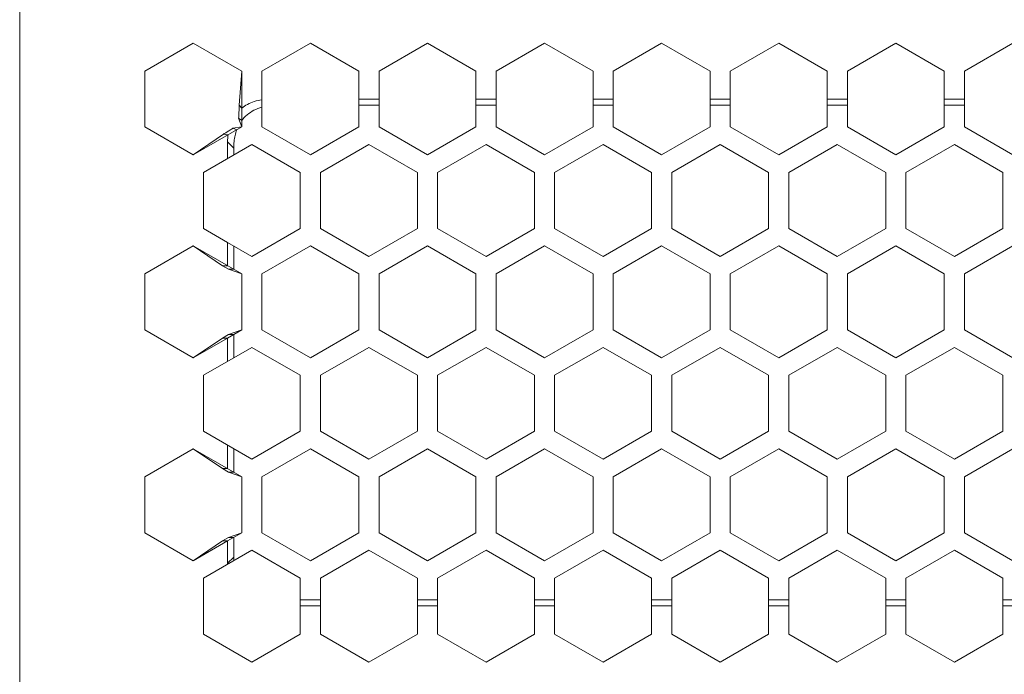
# Model space of a CAD drawing. Header units: inches. Extents: x -123 to 4816, y -2998 to 548.
# Tile 41 of 148: x 748 to 797, y -2416 to -2384. Entities that reach past the tile are written whole.
import ezdxf

# ---------------------------------------------------------------- set-up
doc = ezdxf.new("R2010")
doc.units = ezdxf.units.IN
doc.header["$MEASUREMENT"] = 0
doc.layers.get('0').update_dxf_attribs({"lineweight": 0})

msp = doc.modelspace()

# ---------------------------------------------------------------- linework, layer by layer
at = {"color": 3, "linetype": 'Continuous'}
for p, q in [((748.067, -2376.614), (748.067, -2427.116)), ((754.267, -2386.296), (756.667, -2384.911)), ((756.667, -2384.911), (759.067, -2386.296)), ((760.067, -2386.296), (762.467, -2384.911)), ((762.467, -2384.911), (764.867, -2386.296)), ((765.867, -2386.296), (768.267, -2384.911)), ((768.267, -2384.911), (770.667, -2386.296)), ((771.667, -2386.296), (774.067, -2384.911)), ((774.067, -2384.911), (776.467, -2386.296)), ((777.467, -2386.296), (779.867, -2384.911)), ((779.867, -2384.911), (782.267, -2386.296)), ((783.267, -2386.296), (785.667, -2384.911)), ((785.667, -2384.911), (788.067, -2386.296)), ((789.067, -2386.296), (791.467, -2384.911)), ((791.467, -2384.911), (793.867, -2386.296)), ((794.867, -2386.296), (797.267, -2384.911)), ((754.267, -2389.068), (754.267, -2386.296)), ((759.067, -2386.296), (758.945, -2387.992)), ((759.067, -2389.068), (759.067, -2386.296)), ((760.067, -2389.068), (760.067, -2386.296)), ((764.867, -2386.296), (764.867, -2389.068)), ((765.867, -2389.068), (765.867, -2386.296)), ((770.667, -2386.296), (770.667, -2389.068)), ((771.667, -2389.068), (771.667, -2386.296)), ((776.467, -2386.296), (776.467, -2389.068)), ((777.467, -2389.068), (777.467, -2386.296)), ((782.267, -2386.296), (782.267, -2389.068)), ((783.267, -2389.068), (783.267, -2386.296)), ((788.067, -2386.296), (788.067, -2389.068)), ((789.067, -2389.068), (789.067, -2386.296)), ((793.867, -2386.296), (793.867, -2389.068)), ((794.867, -2389.068), (794.867, -2386.296)), ((759.067, -2388.139), (758.945, -2387.992)), ((765.867, -2387.689), (764.867, -2387.689)), ((764.867, -2387.989), (765.867, -2387.989)), ((771.667, -2387.689), (770.667, -2387.689)), ((770.667, -2387.989), (771.667, -2387.989)), ((777.467, -2387.689), (776.467, -2387.689)), ((776.467, -2387.989), (777.467, -2387.989)), ((783.267, -2387.689), (782.267, -2387.689)), ((782.267, -2387.989), (783.267, -2387.989)), ((789.067, -2387.689), (788.067, -2387.689)), ((788.067, -2387.989), (789.067, -2387.989)), ((794.867, -2387.689), (793.867, -2387.689)), ((793.867, -2387.989), (794.867, -2387.989)), ((759.067, -2388.753), (758.914, -2388.637)), ((759.067, -2389.068), (758.914, -2388.637)), ((756.667, -2390.453), (754.267, -2389.068)), ((756.667, -2390.453), (759.067, -2389.068)), ((758.164, -2389.422), (756.667, -2390.453)), ((758.387, -2389.46), (758.164, -2389.422)), ((759.067, -2389.068), (758.631, -2389.132)), ((758.819, -2389.211), (758.631, -2389.132)), ((760.067, -2389.068), (762.467, -2390.453)), ((762.467, -2390.453), (764.867, -2389.068)), ((765.867, -2389.068), (768.267, -2390.453)), ((768.267, -2390.453), (770.667, -2389.068)), ((771.667, -2389.068), (774.067, -2390.453)), ((776.467, -2389.068), (774.067, -2390.453)), ((777.467, -2389.068), (779.867, -2390.453)), ((779.867, -2390.453), (782.267, -2389.068)), ((783.267, -2389.068), (785.667, -2390.453)), ((785.667, -2390.453), (788.067, -2389.068)), ((789.067, -2389.068), (791.467, -2390.453)), ((793.867, -2389.068), (791.467, -2390.453)), ((794.867, -2389.068), (797.267, -2390.453)), ((759.567, -2389.934), (757.167, -2391.319)), ((758.367, -2389.811), (758.667, -2390.111)), ((758.367, -2390.627), (758.367, -2389.811)), ((761.967, -2391.319), (759.567, -2389.934)), ((765.367, -2389.934), (762.967, -2391.319)), ((767.767, -2391.319), (765.367, -2389.934)), ((771.167, -2389.934), (768.767, -2391.319)), ((773.567, -2391.319), (771.167, -2389.934)), ((776.967, -2389.934), (774.567, -2391.319)), ((779.367, -2391.319), (776.967, -2389.934)), ((782.767, -2389.934), (780.367, -2391.319)), ((785.167, -2391.319), (782.767, -2389.934)), ((788.567, -2389.934), (786.167, -2391.319)), ((790.967, -2391.319), (788.567, -2389.934)), ((794.367, -2389.934), (791.967, -2391.319)), ((796.767, -2391.319), (794.367, -2389.934)), ((758.667, -2390.453), (758.667, -2390.111)), ((757.167, -2394.091), (757.167, -2391.319)), ((761.967, -2391.319), (761.967, -2394.091)), ((762.967, -2391.319), (762.967, -2394.091)), ((767.767, -2391.319), (767.767, -2394.091)), ((768.767, -2391.319), (768.767, -2394.091)), ((773.567, -2391.319), (773.567, -2394.091)), ((774.567, -2391.319), (774.567, -2394.091)), ((779.367, -2391.319), (779.367, -2394.091)), ((780.367, -2391.319), (780.367, -2394.091)), ((785.167, -2391.319), (785.167, -2394.091)), ((786.167, -2391.319), (786.167, -2394.091)), ((790.967, -2391.319), (790.967, -2394.091)), ((791.967, -2391.319), (791.967, -2394.091)), ((796.767, -2391.319), (796.767, -2394.091)), ((758.367, -2394.783), (757.167, -2394.091)), ((759.567, -2395.476), (761.967, -2394.091)), ((762.967, -2394.091), (765.367, -2395.476)), ((767.767, -2394.091), (765.367, -2395.476)), ((768.767, -2394.091), (771.167, -2395.476)), ((771.167, -2395.476), (773.567, -2394.091)), ((774.567, -2394.091), (776.967, -2395.476)), ((776.967, -2395.476), (779.367, -2394.091)), ((780.367, -2394.091), (782.767, -2395.476)), ((785.167, -2394.091), (782.767, -2395.476)), ((786.167, -2394.091), (788.567, -2395.476)), ((788.567, -2395.476), (790.967, -2394.091)), ((791.967, -2394.091), (794.367, -2395.476)), ((794.367, -2395.476), (796.767, -2394.091)), ((759.567, -2395.476), (758.367, -2394.783)), ((758.367, -2395.938), (758.367, -2394.783)), ((754.267, -2396.342), (756.667, -2394.957)), ((756.667, -2394.957), (759.067, -2396.342)), ((756.667, -2394.957), (758.118, -2395.938)), ((758.667, -2396.111), (758.667, -2394.957)), ((762.467, -2394.957), (760.067, -2396.342)), ((764.867, -2396.342), (762.467, -2394.957)), ((768.267, -2394.957), (765.867, -2396.342)), ((770.667, -2396.342), (768.267, -2394.957)), ((774.067, -2394.957), (771.667, -2396.342)), ((776.467, -2396.342), (774.067, -2394.957)), ((779.867, -2394.957), (777.467, -2396.342)), ((782.267, -2396.342), (779.867, -2394.957)), ((785.667, -2394.957), (783.267, -2396.342)), ((788.067, -2396.342), (785.667, -2394.957)), ((791.467, -2394.957), (789.067, -2396.342)), ((793.867, -2396.342), (791.467, -2394.957)), ((797.267, -2394.957), (794.867, -2396.342)), ((758.118, -2395.938), (758.418, -2396.111)), ((758.367, -2395.938), (758.118, -2395.938)), ((759.067, -2396.342), (758.418, -2396.111)), ((758.667, -2396.111), (758.418, -2396.111)), ((754.267, -2399.114), (754.267, -2396.342)), ((759.067, -2399.114), (759.067, -2396.342)), ((760.067, -2399.114), (760.067, -2396.342)), ((764.867, -2399.114), (764.867, -2396.342)), ((765.867, -2399.114), (765.867, -2396.342)), ((770.667, -2399.114), (770.667, -2396.342)), ((771.667, -2399.114), (771.667, -2396.342)), ((776.467, -2399.114), (776.467, -2396.342)), ((777.467, -2399.114), (777.467, -2396.342)), ((782.267, -2399.114), (782.267, -2396.342)), ((783.267, -2399.114), (783.267, -2396.342)), ((788.067, -2399.114), (788.067, -2396.342)), ((789.067, -2399.114), (789.067, -2396.342)), ((793.867, -2399.114), (793.867, -2396.342)), ((794.867, -2399.114), (794.867, -2396.342)), ((756.667, -2400.499), (754.267, -2399.114)), ((759.067, -2399.114), (758.367, -2399.518)), ((759.067, -2399.114), (758.418, -2399.345)), ((760.067, -2399.114), (762.467, -2400.499)), ((762.467, -2400.499), (764.867, -2399.114)), ((768.267, -2400.499), (765.867, -2399.114)), ((768.267, -2400.499), (770.667, -2399.114)), ((771.667, -2399.114), (774.067, -2400.499)), ((776.467, -2399.114), (774.067, -2400.499)), ((777.467, -2399.114), (779.867, -2400.499)), ((779.867, -2400.499), (782.267, -2399.114)), ((783.267, -2399.114), (785.667, -2400.499)), ((785.667, -2400.499), (788.067, -2399.114)), ((789.067, -2399.114), (791.467, -2400.499)), ((791.467, -2400.499), (793.867, -2399.114)), ((794.867, -2399.114), (797.267, -2400.499)), ((758.118, -2399.518), (756.667, -2400.499)), ((758.367, -2399.518), (756.667, -2400.499)), ((758.118, -2399.518), (758.418, -2399.345)), ((758.367, -2399.518), (758.118, -2399.518)), ((758.367, -2400.672), (758.367, -2399.518)), ((758.667, -2399.345), (758.418, -2399.345)), ((758.667, -2400.499), (758.667, -2399.345)), ((759.567, -2399.98), (757.167, -2401.365)), ((761.967, -2401.365), (759.567, -2399.98)), ((765.367, -2399.98), (762.967, -2401.365)), ((767.767, -2401.365), (765.367, -2399.98)), ((771.167, -2399.98), (768.767, -2401.365)), ((773.567, -2401.365), (771.167, -2399.98)), ((776.967, -2399.98), (774.567, -2401.365)), ((779.367, -2401.365), (776.967, -2399.98)), ((782.767, -2399.98), (780.367, -2401.365)), ((785.167, -2401.365), (782.767, -2399.98)), ((788.567, -2399.98), (786.167, -2401.365)), ((790.967, -2401.365), (788.567, -2399.98)), ((794.367, -2399.98), (791.967, -2401.365)), ((796.767, -2401.365), (794.367, -2399.98)), ((757.167, -2404.137), (757.167, -2401.365)), ((761.967, -2401.365), (761.967, -2404.137)), ((762.967, -2401.365), (762.967, -2404.137)), ((767.767, -2401.365), (767.767, -2404.137)), ((768.767, -2401.365), (768.767, -2404.137)), ((773.567, -2401.365), (773.567, -2404.137)), ((774.567, -2401.365), (774.567, -2404.137)), ((779.367, -2401.365), (779.367, -2404.137)), ((780.367, -2401.365), (780.367, -2404.137)), ((785.167, -2401.365), (785.167, -2404.137)), ((786.167, -2401.365), (786.167, -2404.137)), ((790.967, -2401.365), (790.967, -2404.137)), ((791.967, -2401.365), (791.967, -2404.137)), ((796.767, -2401.365), (796.767, -2404.137)), ((759.567, -2405.522), (757.167, -2404.137)), ((759.567, -2405.522), (761.967, -2404.137)), ((762.967, -2404.137), (765.367, -2405.522)), ((767.767, -2404.137), (765.367, -2405.522)), ((768.767, -2404.137), (771.167, -2405.522)), ((771.167, -2405.522), (773.567, -2404.137)), ((776.967, -2405.522), (774.567, -2404.137)), ((776.967, -2405.522), (779.367, -2404.137)), ((780.367, -2404.137), (782.767, -2405.522)), ((782.767, -2405.522), (785.167, -2404.137)), ((786.167, -2404.137), (788.567, -2405.522)), ((788.567, -2405.522), (790.967, -2404.137)), ((791.967, -2404.137), (794.367, -2405.522)), ((794.367, -2405.522), (796.767, -2404.137)), ((754.267, -2406.388), (756.667, -2405.003)), ((756.667, -2405.003), (759.067, -2406.388)), ((756.667, -2405.003), (758.118, -2405.984)), ((758.367, -2405.984), (758.367, -2404.829)), ((758.667, -2406.157), (758.667, -2405.003)), ((762.467, -2405.003), (760.067, -2406.388)), ((764.867, -2406.388), (762.467, -2405.003)), ((768.267, -2405.003), (765.867, -2406.388)), ((770.667, -2406.388), (768.267, -2405.003)), ((774.067, -2405.003), (771.667, -2406.388)), ((776.467, -2406.388), (774.067, -2405.003)), ((779.867, -2405.003), (777.467, -2406.388)), ((782.267, -2406.388), (779.867, -2405.003)), ((785.667, -2405.003), (783.267, -2406.388)), ((788.067, -2406.388), (785.667, -2405.003)), ((791.467, -2405.003), (789.067, -2406.388)), ((793.867, -2406.388), (791.467, -2405.003)), ((797.267, -2405.003), (794.867, -2406.388)), ((758.118, -2405.984), (758.418, -2406.157)), ((758.367, -2405.984), (758.118, -2405.984)), ((754.267, -2409.159), (754.267, -2406.388)), ((759.067, -2406.388), (758.418, -2406.157)), ((758.667, -2406.157), (758.418, -2406.157)), ((759.067, -2409.159), (759.067, -2406.388)), ((760.067, -2409.159), (760.067, -2406.388)), ((764.867, -2409.159), (764.867, -2406.388)), ((765.867, -2409.159), (765.867, -2406.388)), ((770.667, -2409.159), (770.667, -2406.388)), ((771.667, -2409.159), (771.667, -2406.388)), ((776.467, -2409.159), (776.467, -2406.388)), ((777.467, -2409.159), (777.467, -2406.388)), ((782.267, -2409.159), (782.267, -2406.388)), ((783.267, -2409.159), (783.267, -2406.388)), ((788.067, -2409.159), (788.067, -2406.388)), ((789.067, -2409.159), (789.067, -2406.388)), ((793.867, -2409.159), (793.867, -2406.388)), ((794.867, -2409.159), (794.867, -2406.388)), ((756.667, -2410.545), (754.267, -2409.159)), ((758.118, -2409.564), (758.418, -2409.39)), ((759.067, -2409.159), (758.367, -2409.564)), ((759.067, -2409.159), (758.418, -2409.39)), ((758.667, -2409.39), (758.418, -2409.39)), ((758.667, -2410.368), (758.667, -2409.39)), ((760.067, -2409.159), (762.467, -2410.545)), ((762.467, -2410.545), (764.867, -2409.159)), ((768.267, -2410.545), (765.867, -2409.159)), ((768.267, -2410.545), (770.667, -2409.159)), ((771.667, -2409.159), (774.067, -2410.545)), ((774.067, -2410.545), (776.467, -2409.159)), ((777.467, -2409.159), (779.867, -2410.545)), ((779.867, -2410.545), (782.267, -2409.159)), ((785.667, -2410.545), (783.267, -2409.159)), ((785.667, -2410.545), (788.067, -2409.159)), ((789.067, -2409.159), (791.467, -2410.545)), ((791.467, -2410.545), (793.867, -2409.159)), ((794.867, -2409.159), (797.267, -2410.545)), ((758.118, -2409.564), (756.667, -2410.545)), ((758.367, -2409.564), (756.667, -2410.545)), ((758.367, -2409.564), (758.118, -2409.564)), ((758.367, -2410.668), (758.367, -2409.564)), ((759.567, -2410.025), (757.167, -2411.411)), ((758.367, -2410.668), (758.667, -2410.368)), ((761.967, -2411.411), (759.567, -2410.025)), ((765.367, -2410.025), (762.967, -2411.411)), ((767.767, -2411.411), (765.367, -2410.025)), ((771.167, -2410.025), (768.767, -2411.411)), ((773.567, -2411.411), (771.167, -2410.025)), ((776.967, -2410.025), (774.567, -2411.411)), ((779.367, -2411.411), (776.967, -2410.025)), ((782.767, -2410.025), (780.367, -2411.411)), ((785.167, -2411.411), (782.767, -2410.025)), ((788.567, -2410.025), (786.167, -2411.411)), ((790.967, -2411.411), (788.567, -2410.025)), ((794.367, -2410.025), (791.967, -2411.411)), ((796.767, -2411.411), (794.367, -2410.025)), ((757.167, -2414.182), (757.167, -2411.411)), ((761.967, -2411.411), (761.967, -2414.182)), ((762.967, -2411.411), (762.967, -2414.182)), ((767.767, -2411.411), (767.767, -2414.182)), ((768.767, -2411.411), (768.767, -2414.182)), ((773.567, -2411.411), (773.567, -2414.182)), ((774.567, -2411.411), (774.567, -2414.182)), ((779.367, -2411.411), (779.367, -2414.182)), ((780.367, -2411.411), (780.367, -2414.182)), ((785.167, -2411.411), (785.167, -2414.182)), ((786.167, -2411.411), (786.167, -2414.182)), ((790.967, -2411.411), (790.967, -2414.182)), ((791.967, -2411.411), (791.967, -2414.182)), ((796.767, -2411.411), (796.767, -2414.182)), ((762.967, -2412.489), (761.967, -2412.489)), ((762.967, -2412.789), (761.967, -2412.789)), ((768.767, -2412.489), (767.767, -2412.489)), ((768.767, -2412.789), (767.767, -2412.789)), ((774.567, -2412.489), (773.567, -2412.489)), ((774.567, -2412.789), (773.567, -2412.789)), ((780.367, -2412.489), (779.367, -2412.489)), ((780.367, -2412.789), (779.367, -2412.789)), ((786.167, -2412.489), (785.167, -2412.489)), ((786.167, -2412.789), (785.167, -2412.789)), ((791.967, -2412.489), (790.967, -2412.489)), ((791.967, -2412.789), (790.967, -2412.789)), ((797.767, -2412.489), (796.767, -2412.489)), ((797.767, -2412.789), (796.767, -2412.789)), ((759.567, -2415.568), (757.167, -2414.182)), ((761.967, -2414.182), (759.567, -2415.568)), ((765.367, -2415.568), (762.967, -2414.182)), ((767.767, -2414.182), (765.367, -2415.568)), ((771.167, -2415.568), (768.767, -2414.182)), ((773.567, -2414.182), (771.167, -2415.568)), ((776.967, -2415.568), (774.567, -2414.182)), ((779.367, -2414.182), (776.967, -2415.568)), ((782.767, -2415.568), (780.367, -2414.182)), ((785.167, -2414.182), (782.767, -2415.568)), ((788.567, -2415.568), (786.167, -2414.182)), ((790.967, -2414.182), (788.567, -2415.568)), ((794.367, -2415.568), (791.967, -2414.182)), ((796.767, -2414.182), (794.367, -2415.568))]:
    msp.add_line(p, q, dxfattribs=at)
for points, knots in [([(758.924, -2388.423), (758.927, -2388.351), (758.934, -2388.207), (758.941, -2388.064), (758.945, -2387.992)], [0, 0, 0, 0, 0.2157938, 0.4319229, 0.4319229, 0.4319229, 0.4319229]), ([(759.067, -2388.139), (759.155, -2388.067), (759.351, -2387.937), (759.69, -2387.795), (759.937, -2387.739), (760.067, -2387.719)], [0, 0, 0, 0, 0.34004, 0.703499, 1.096245, 1.096245, 1.096245, 1.096245]), ([(759.067, -2388.753), (759.144, -2388.649), (759.326, -2388.453), (759.667, -2388.224), (759.928, -2388.122), (760.067, -2388.083)], [0, 0, 0, 0, 0.390784, 0.791406, 1.223943, 1.223943, 1.223943, 1.223943]), ([(758.164, -2389.422), (758.215, -2389.39), (758.318, -2389.326), (758.422, -2389.261), (758.474, -2389.229)], [0, 0, 0, 0, 0.1815356, 0.3659505, 0.3659505, 0.3659505, 0.3659505]), ([(758.367, -2389.811), (758.367, -2389.771), (758.368, -2389.692), (758.375, -2389.575), (758.383, -2389.498), (758.387, -2389.46)], [0, 0, 0, 0, 0.1195229, 0.2366963, 0.3515413, 0.3515413, 0.3515413, 0.3515413]), ([(758.667, -2390.111), (758.667, -2390.003), (758.677, -2389.793), (758.712, -2389.586), (758.735, -2389.486)], [0, 0, 0, 0, 0.3234713, 0.6291102, 0.6291102, 0.6291102, 0.6291102]), ([(758.672, -2410.542), (758.671, -2410.523), (758.669, -2410.485), (758.667, -2410.427), (758.667, -2410.388), (758.667, -2410.368)], [0, 0, 0, 0, 0.0575418, 0.1156389, 0.1742935, 0.1742935, 0.1742935, 0.1742935]), ([(758.367, -2410.718), (758.367, -2410.713), (758.367, -2410.701), (758.367, -2410.685), (758.367, -2410.674), (758.367, -2410.668)], [0, 0, 0, 0, 0.01662677, 0.0332983, 0.05001462, 0.05001462, 0.05001462, 0.05001462])]:
    msp.add_open_spline(points, degree=3, knots=knots, dxfattribs=at)
for points in [[(758.914, -2388.637), (758.917, -2388.566), (758.92, -2388.494), (758.924, -2388.423)], [(758.474, -2389.229), (758.526, -2389.197), (758.579, -2389.164), (758.631, -2389.132)], [(758.735, -2389.486), (758.757, -2389.393), (758.785, -2389.3), (758.819, -2389.211)]]:
    msp.add_open_spline(points, degree=3, dxfattribs=at)

doc.saveas('drawing.dxf')
